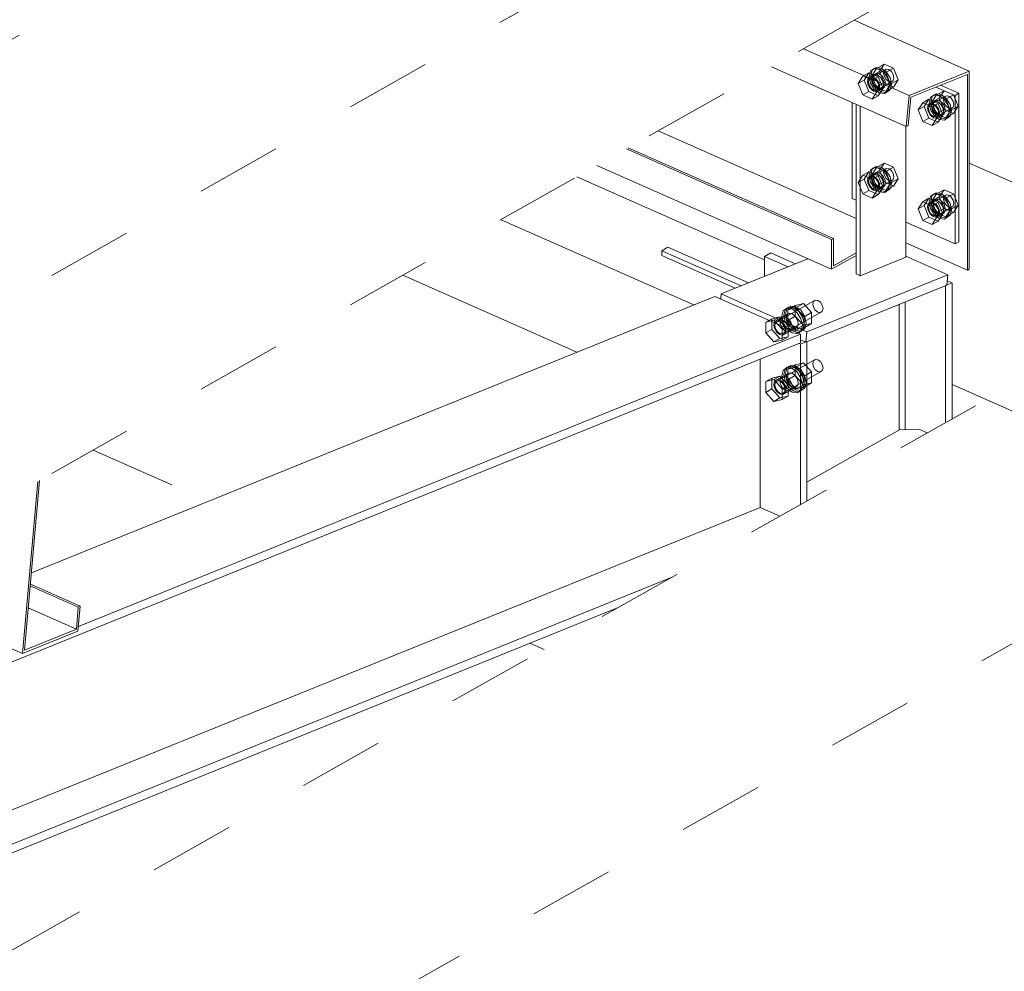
# Model space of a CAD drawing. Header units: millimetres. Extents: x -127 to 701, y 152 to 732.
# Tile 68 of 75: x 673 to 684, y 282 to 293. Entities that reach past the tile are written whole.
import ezdxf

# ---------------------------------------------------------------- set-up
doc = ezdxf.new("R2010")
doc.units = ezdxf.units.MM
for name, pattern in [('XKITLINE00', [0]), ('XKITLINE01', [4, 1, -1, 1, -1]), ('XKITLINE02', [4, 2, -2])]:
    doc.linetypes.add(name, pattern=pattern)
doc.layers.add('Schrauben', color=7, linetype='Continuous', lineweight=0)
doc.layers.add('Teil', color=7, linetype='Continuous', lineweight=0)

msp = doc.modelspace()

# ---------------------------------------------------------------- linework, layer by layer
at = {"layer": 'Schrauben', "linetype": 'XKITLINE02', "lineweight": 0}
for p, q in [((682.526, 292.533), (682.51, 292.471)), ((682.57, 292.564), (682.526, 292.533)), ((682.532, 292.483), (682.548, 292.546)), ((682.533, 292.454), (682.71, 292.554)), ((682.597, 292.564), (682.542, 292.479)), ((682.542, 292.479), (682.63, 292.529)), ((682.548, 292.546), (682.592, 292.577)), ((682.57, 292.564), (682.592, 292.577)), ((682.629, 292.556), (682.57, 292.564)), ((682.592, 292.577), (682.652, 292.569)), ((682.597, 292.564), (682.685, 292.614)), ((682.706, 292.516), (682.597, 292.564)), ((682.689, 292.511), (682.629, 292.556)), ((682.63, 292.529), (682.685, 292.614)), ((682.685, 292.395), (682.63, 292.529)), ((682.652, 292.569), (682.711, 292.524)), ((682.68, 292.507), (682.688, 292.538)), ((682.685, 292.614), (682.795, 292.566)), ((682.688, 292.538), (682.71, 292.554)), ((682.706, 292.516), (682.795, 292.566)), ((682.71, 292.554), (682.74, 292.55)), ((682.74, 292.55), (682.77, 292.527)), ((682.77, 292.527), (682.792, 292.492)), ((682.795, 292.566), (682.849, 292.432)), ((682.438, 292.474), (682.383, 292.389)), ((682.383, 292.389), (682.454, 292.429)), ((682.438, 292.474), (682.508, 292.514)), ((682.547, 292.426), (682.438, 292.474)), ((682.454, 292.429), (682.508, 292.514)), ((682.508, 292.295), (682.454, 292.429)), ((682.497, 292.435), (682.493, 292.411)), ((682.493, 292.411), (682.497, 292.385)), ((682.507, 292.453), (682.497, 292.435)), ((682.511, 292.438), (682.503, 292.407)), ((682.522, 292.464), (682.507, 292.453)), ((682.508, 292.514), (682.618, 292.466)), ((682.51, 292.471), (682.526, 292.394)), ((682.533, 292.454), (682.511, 292.438)), ((682.522, 292.464), (682.566, 292.489)), ((682.542, 292.467), (682.522, 292.464)), ((682.548, 292.407), (682.532, 292.483)), ((682.563, 292.45), (682.533, 292.454)), ((682.541, 292.46), (682.537, 292.436)), ((682.537, 292.436), (682.541, 292.41)), ((682.551, 292.478), (682.541, 292.46)), ((682.541, 292.41), (682.551, 292.383)), ((682.542, 292.479), (682.597, 292.345)), ((682.563, 292.461), (682.542, 292.467)), ((682.547, 292.426), (682.618, 292.466)), ((682.602, 292.292), (682.547, 292.426)), ((682.566, 292.489), (682.551, 292.478)), ((682.56, 292.449), (682.563, 292.472)), ((682.563, 292.422), (682.56, 292.449)), ((682.563, 292.472), (682.573, 292.49)), ((682.585, 292.448), (682.563, 292.461)), ((682.593, 292.427), (682.563, 292.45)), ((682.573, 292.395), (682.563, 292.422)), ((682.566, 292.489), (682.588, 292.501)), ((682.586, 292.492), (682.566, 292.489)), ((682.573, 292.49), (682.588, 292.501)), ((682.604, 292.428), (682.585, 292.448)), ((682.607, 292.486), (682.586, 292.492)), ((682.588, 292.501), (682.608, 292.504)), ((682.615, 292.392), (682.593, 292.427)), ((682.62, 292.403), (682.604, 292.428)), ((682.629, 292.473), (682.607, 292.486)), ((682.608, 292.504), (682.629, 292.499)), ((682.618, 292.466), (682.673, 292.332)), ((682.629, 292.499), (682.651, 292.485)), ((682.648, 292.453), (682.629, 292.473)), ((682.664, 292.428), (682.648, 292.453)), ((682.651, 292.485), (682.671, 292.465)), ((682.674, 292.401), (682.664, 292.428)), ((682.671, 292.465), (682.686, 292.44)), ((682.688, 292.469), (682.68, 292.507)), ((682.686, 292.44), (682.696, 292.413)), ((682.71, 292.434), (682.688, 292.469)), ((682.733, 292.441), (682.689, 292.511)), ((682.696, 292.413), (682.699, 292.387)), ((682.761, 292.382), (682.706, 292.516)), ((682.74, 292.411), (682.71, 292.434)), ((682.711, 292.524), (682.755, 292.454)), ((682.749, 292.365), (682.733, 292.441)), ((682.77, 292.407), (682.74, 292.411)), ((682.755, 292.454), (682.771, 292.377)), ((682.761, 292.382), (682.849, 292.432)), ((682.792, 292.423), (682.77, 292.407)), ((682.792, 292.492), (682.8, 292.454)), ((682.8, 292.454), (682.792, 292.423)), ((682.795, 292.346), (682.849, 292.432)), ((682.383, 292.389), (682.438, 292.255)), ((682.438, 292.255), (682.508, 292.295)), ((682.497, 292.385), (682.507, 292.358)), ((682.503, 292.407), (682.511, 292.369)), ((682.507, 292.358), (682.522, 292.333)), ((682.618, 292.246), (682.508, 292.295)), ((682.511, 292.369), (682.533, 292.334)), ((682.522, 292.333), (682.542, 292.313)), ((682.526, 292.394), (682.57, 292.324)), ((682.533, 292.334), (682.563, 292.311)), ((682.542, 292.313), (682.563, 292.3)), ((682.592, 292.337), (682.548, 292.407)), ((682.551, 292.383), (682.566, 292.358)), ((682.563, 292.311), (682.593, 292.307)), ((682.563, 292.3), (682.585, 292.294)), ((682.566, 292.358), (682.586, 292.338)), ((682.57, 292.324), (682.629, 292.279)), ((682.588, 292.371), (682.573, 292.395)), ((682.585, 292.294), (682.604, 292.297)), ((682.586, 292.338), (682.607, 292.325)), ((682.608, 292.351), (682.588, 292.371)), ((682.652, 292.292), (682.592, 292.337)), ((682.593, 292.307), (682.77, 292.407)), ((682.593, 292.307), (682.615, 292.323)), ((682.597, 292.345), (682.685, 292.395)), ((682.597, 292.345), (682.706, 292.296)), ((682.602, 292.292), (682.673, 292.332)), ((682.604, 292.297), (682.648, 292.322)), ((682.604, 292.297), (682.62, 292.308)), ((682.607, 292.325), (682.629, 292.319)), ((682.629, 292.337), (682.608, 292.351)), ((682.623, 292.354), (682.615, 292.392)), ((682.615, 292.323), (682.623, 292.354)), ((682.618, 292.246), (682.673, 292.332)), ((682.63, 292.376), (682.62, 292.403)), ((682.62, 292.308), (682.63, 292.326)), ((682.651, 292.331), (682.629, 292.337)), ((682.629, 292.319), (682.648, 292.322)), ((682.633, 292.349), (682.63, 292.376)), ((682.63, 292.326), (682.633, 292.349)), ((682.648, 292.322), (682.671, 292.334)), ((682.648, 292.322), (682.664, 292.333)), ((682.671, 292.334), (682.651, 292.331)), ((682.664, 292.333), (682.674, 292.351)), ((682.686, 292.345), (682.671, 292.334)), ((682.677, 292.374), (682.674, 292.401)), ((682.674, 292.351), (682.677, 292.374)), ((682.795, 292.346), (682.685, 292.395)), ((682.696, 292.363), (682.686, 292.345)), ((682.689, 292.271), (682.733, 292.303)), ((682.699, 292.387), (682.696, 292.363)), ((682.706, 292.296), (682.761, 292.382)), ((682.706, 292.296), (682.795, 292.346)), ((682.755, 292.315), (682.711, 292.284)), ((682.733, 292.303), (682.749, 292.365)), ((682.771, 292.377), (682.755, 292.315)), ((683.296, 292.255), (683.384, 292.305)), ((683.329, 292.219), (683.384, 292.305)), ((683.384, 292.305), (683.494, 292.257)), ((682.438, 292.255), (682.547, 292.207)), ((682.547, 292.207), (682.602, 292.292)), ((682.547, 292.207), (682.618, 292.246)), ((682.629, 292.279), (682.689, 292.271)), ((682.711, 292.284), (682.652, 292.292)), ((682.689, 292.271), (682.711, 292.284)), ((683.225, 292.224), (683.209, 292.162)), ((683.269, 292.255), (683.225, 292.224)), ((683.231, 292.174), (683.247, 292.236)), ((683.232, 292.144), (683.409, 292.244)), ((683.296, 292.255), (683.241, 292.17)), ((683.241, 292.17), (683.329, 292.219)), ((683.247, 292.236), (683.291, 292.268)), ((683.262, 292.163), (683.272, 292.181)), ((683.265, 292.18), (683.287, 292.192)), ((683.285, 292.183), (683.265, 292.18)), ((683.269, 292.255), (683.291, 292.268)), ((683.328, 292.247), (683.269, 292.255)), ((683.272, 292.181), (683.287, 292.192)), ((683.306, 292.177), (683.285, 292.183)), ((683.287, 292.192), (683.307, 292.195)), ((683.291, 292.268), (683.351, 292.26)), ((683.405, 292.207), (683.296, 292.255)), ((683.307, 292.195), (683.328, 292.189)), ((683.388, 292.202), (683.328, 292.247)), ((683.328, 292.189), (683.35, 292.176)), ((683.384, 292.086), (683.329, 292.219)), ((683.351, 292.26), (683.41, 292.215)), ((683.379, 292.198), (683.387, 292.229)), ((683.387, 292.159), (683.379, 292.198)), ((683.387, 292.229), (683.409, 292.244)), ((683.432, 292.132), (683.388, 292.202)), ((683.405, 292.207), (683.494, 292.257)), ((683.46, 292.073), (683.405, 292.207)), ((683.409, 292.244), (683.439, 292.24)), ((683.41, 292.215), (683.454, 292.144)), ((683.439, 292.24), (683.469, 292.218)), ((683.469, 292.218), (683.491, 292.183)), ((683.491, 292.183), (683.499, 292.145)), ((683.494, 292.257), (683.548, 292.123)), ((683.209, 292.162), (683.225, 292.085)), ((683.221, 292.155), (683.265, 292.18)), ((683.225, 292.085), (683.269, 292.015)), ((683.247, 292.098), (683.231, 292.174)), ((683.24, 292.151), (683.236, 292.127)), ((683.236, 292.127), (683.24, 292.101)), ((683.25, 292.169), (683.24, 292.151)), ((683.24, 292.101), (683.25, 292.074)), ((683.241, 292.17), (683.296, 292.036)), ((683.291, 292.028), (683.247, 292.098)), ((683.265, 292.18), (683.25, 292.169)), ((683.25, 292.074), (683.265, 292.049)), ((683.259, 292.14), (683.262, 292.163)), ((683.262, 292.113), (683.259, 292.14)), ((683.272, 292.086), (683.262, 292.113)), ((683.287, 292.061), (683.272, 292.086)), ((683.292, 291.998), (683.469, 292.098)), ((683.296, 292.036), (683.384, 292.086)), ((683.328, 292.163), (683.306, 292.177)), ((683.347, 292.143), (683.328, 292.163)), ((683.363, 292.119), (683.347, 292.143)), ((683.35, 292.176), (683.37, 292.156)), ((683.373, 292.092), (683.363, 292.119)), ((683.37, 292.156), (683.385, 292.131)), ((683.376, 292.065), (683.373, 292.092)), ((683.373, 292.042), (683.376, 292.065)), ((683.494, 292.037), (683.384, 292.086)), ((683.385, 292.131), (683.395, 292.104)), ((683.409, 292.124), (683.387, 292.159)), ((683.395, 292.104), (683.398, 292.078)), ((683.398, 292.078), (683.395, 292.054)), ((683.405, 291.987), (683.46, 292.073)), ((683.439, 292.102), (683.409, 292.124)), ((683.448, 292.056), (683.432, 292.132)), ((683.469, 292.098), (683.439, 292.102)), ((683.454, 292.144), (683.47, 292.068)), ((683.47, 292.068), (683.454, 292.006)), ((683.46, 292.073), (683.548, 292.123)), ((683.491, 292.113), (683.469, 292.098)), ((683.499, 292.145), (683.491, 292.113)), ((683.494, 292.037), (683.548, 292.123)), ((683.265, 292.049), (683.285, 292.029)), ((683.269, 292.015), (683.328, 291.97)), ((683.285, 292.029), (683.306, 292.015)), ((683.307, 292.041), (683.287, 292.061)), ((683.351, 291.983), (683.291, 292.028)), ((683.296, 292.036), (683.405, 291.987)), ((683.303, 291.988), (683.347, 292.013)), ((683.306, 292.015), (683.328, 292.01)), ((683.328, 292.028), (683.307, 292.041)), ((683.35, 292.022), (683.328, 292.028)), ((683.328, 292.01), (683.347, 292.013)), ((683.328, 291.97), (683.388, 291.962)), ((683.347, 292.013), (683.37, 292.025)), ((683.347, 292.013), (683.363, 292.024)), ((683.37, 292.025), (683.35, 292.022)), ((683.41, 291.975), (683.351, 291.983)), ((683.363, 292.024), (683.373, 292.042)), ((683.385, 292.036), (683.37, 292.025)), ((683.395, 292.054), (683.385, 292.036)), ((683.388, 291.962), (683.432, 291.993)), ((683.388, 291.962), (683.41, 291.975)), ((683.405, 291.987), (683.494, 292.037)), ((683.454, 292.006), (683.41, 291.975)), ((683.432, 291.993), (683.448, 292.056)), ((682.526, 291.378), (682.51, 291.316)), ((682.57, 291.41), (682.526, 291.378)), ((682.532, 291.329), (682.548, 291.391)), ((682.533, 291.299), (682.71, 291.399)), ((682.597, 291.41), (682.542, 291.324)), ((682.548, 291.391), (682.592, 291.422)), ((682.57, 291.41), (682.592, 291.422)), ((682.629, 291.402), (682.57, 291.41)), ((682.592, 291.422), (682.652, 291.414)), ((682.597, 291.41), (682.685, 291.459)), ((682.706, 291.361), (682.597, 291.41)), ((682.689, 291.357), (682.629, 291.402)), ((682.63, 291.374), (682.685, 291.459)), ((682.652, 291.414), (682.711, 291.369)), ((682.68, 291.352), (682.688, 291.383)), ((682.685, 291.459), (682.795, 291.411)), ((682.688, 291.383), (682.71, 291.399)), ((682.706, 291.361), (682.795, 291.411)), ((682.71, 291.399), (682.74, 291.395)), ((682.74, 291.395), (682.77, 291.372)), ((682.795, 291.411), (682.849, 291.277)), ((682.438, 291.32), (682.383, 291.234)), ((682.383, 291.234), (682.454, 291.274)), ((682.438, 291.32), (682.508, 291.36)), ((682.547, 291.271), (682.438, 291.32)), ((682.454, 291.274), (682.508, 291.36)), ((682.508, 291.14), (682.454, 291.274)), ((682.497, 291.28), (682.493, 291.257)), ((682.507, 291.298), (682.497, 291.28)), ((682.511, 291.283), (682.503, 291.252)), ((682.522, 291.309), (682.507, 291.298)), ((682.508, 291.36), (682.618, 291.311)), ((682.51, 291.316), (682.526, 291.24)), ((682.533, 291.299), (682.511, 291.283)), ((682.522, 291.309), (682.566, 291.334)), ((682.542, 291.312), (682.522, 291.309)), ((682.548, 291.252), (682.532, 291.329)), ((682.563, 291.295), (682.533, 291.299)), ((682.541, 291.305), (682.537, 291.282)), ((682.537, 291.282), (682.541, 291.255)), ((682.551, 291.323), (682.541, 291.305)), ((682.542, 291.324), (682.63, 291.374)), ((682.542, 291.324), (682.597, 291.19)), ((682.563, 291.307), (682.542, 291.312)), ((682.547, 291.271), (682.618, 291.311)), ((682.602, 291.137), (682.547, 291.271)), ((682.566, 291.334), (682.551, 291.323)), ((682.56, 291.294), (682.563, 291.318)), ((682.563, 291.268), (682.56, 291.294)), ((682.563, 291.318), (682.573, 291.336)), ((682.585, 291.293), (682.563, 291.307)), ((682.593, 291.272), (682.563, 291.295)), ((682.573, 291.241), (682.563, 291.268)), ((682.566, 291.334), (682.588, 291.347)), ((682.586, 291.337), (682.566, 291.334)), ((682.573, 291.336), (682.588, 291.347)), ((682.604, 291.273), (682.585, 291.293)), ((682.607, 291.331), (682.586, 291.337)), ((682.588, 291.347), (682.608, 291.35)), ((682.615, 291.237), (682.593, 291.272)), ((682.62, 291.248), (682.604, 291.273)), ((682.629, 291.318), (682.607, 291.331)), ((682.608, 291.35), (682.629, 291.344)), ((682.618, 291.311), (682.673, 291.177)), ((682.629, 291.344), (682.651, 291.33)), ((682.648, 291.298), (682.629, 291.318)), ((682.685, 291.24), (682.63, 291.374)), ((682.664, 291.273), (682.648, 291.298)), ((682.651, 291.33), (682.671, 291.31)), ((682.674, 291.246), (682.664, 291.273)), ((682.671, 291.31), (682.686, 291.286)), ((682.688, 291.314), (682.68, 291.352)), ((682.686, 291.286), (682.696, 291.259)), ((682.71, 291.279), (682.688, 291.314)), ((682.733, 291.287), (682.689, 291.357)), ((682.761, 291.227), (682.706, 291.361)), ((682.74, 291.256), (682.71, 291.279)), ((682.711, 291.369), (682.755, 291.299)), ((682.749, 291.21), (682.733, 291.287)), ((682.755, 291.299), (682.771, 291.223)), ((682.761, 291.227), (682.849, 291.277)), ((682.77, 291.372), (682.792, 291.337)), ((682.792, 291.268), (682.77, 291.252)), ((682.792, 291.337), (682.8, 291.299)), ((682.8, 291.299), (682.792, 291.268)), ((682.795, 291.192), (682.849, 291.277)), ((682.383, 291.234), (682.438, 291.1)), ((682.493, 291.257), (682.497, 291.23)), ((682.497, 291.23), (682.507, 291.203)), ((682.503, 291.252), (682.511, 291.214)), ((682.507, 291.203), (682.522, 291.178)), ((682.511, 291.214), (682.533, 291.179)), ((682.522, 291.178), (682.542, 291.158)), ((682.526, 291.24), (682.57, 291.17)), ((682.533, 291.179), (682.563, 291.156)), ((682.541, 291.255), (682.551, 291.228)), ((682.542, 291.158), (682.563, 291.145)), ((682.592, 291.182), (682.548, 291.252)), ((682.551, 291.228), (682.566, 291.203)), ((682.563, 291.156), (682.593, 291.152)), ((682.566, 291.203), (682.586, 291.183)), ((682.57, 291.17), (682.629, 291.125)), ((682.588, 291.216), (682.573, 291.241)), ((682.586, 291.183), (682.607, 291.17)), ((682.608, 291.196), (682.588, 291.216)), ((682.652, 291.137), (682.592, 291.182)), ((682.593, 291.152), (682.77, 291.252)), ((682.593, 291.152), (682.615, 291.168)), ((682.597, 291.19), (682.685, 291.24)), ((682.597, 291.19), (682.706, 291.142)), ((682.602, 291.137), (682.673, 291.177)), ((682.604, 291.142), (682.648, 291.167)), ((682.604, 291.142), (682.62, 291.153)), ((682.607, 291.17), (682.629, 291.164)), ((682.629, 291.182), (682.608, 291.196)), ((682.623, 291.199), (682.615, 291.237)), ((682.615, 291.168), (682.623, 291.199)), ((682.618, 291.092), (682.673, 291.177)), ((682.63, 291.221), (682.62, 291.248)), ((682.62, 291.153), (682.63, 291.171)), ((682.651, 291.177), (682.629, 291.182)), ((682.629, 291.164), (682.648, 291.167)), ((682.633, 291.195), (682.63, 291.221)), ((682.63, 291.171), (682.633, 291.195)), ((682.648, 291.167), (682.671, 291.18)), ((682.648, 291.167), (682.664, 291.178)), ((682.671, 291.18), (682.651, 291.177)), ((682.664, 291.178), (682.674, 291.196)), ((682.686, 291.191), (682.671, 291.18)), ((682.677, 291.22), (682.674, 291.246)), ((682.674, 291.196), (682.677, 291.22)), ((682.795, 291.192), (682.685, 291.24)), ((682.696, 291.209), (682.686, 291.191)), ((682.689, 291.117), (682.733, 291.148)), ((682.696, 291.259), (682.699, 291.232)), ((682.699, 291.232), (682.696, 291.209)), ((682.706, 291.142), (682.761, 291.227)), ((682.706, 291.142), (682.795, 291.192)), ((682.755, 291.16), (682.711, 291.129)), ((682.733, 291.148), (682.749, 291.21)), ((682.77, 291.252), (682.74, 291.256)), ((682.771, 291.223), (682.755, 291.16)), ((683.296, 291.1), (683.384, 291.15)), ((683.329, 291.065), (683.384, 291.15)), ((683.384, 291.15), (683.494, 291.102)), ((682.438, 291.1), (682.508, 291.14)), ((682.438, 291.1), (682.547, 291.052)), ((682.618, 291.092), (682.508, 291.14)), ((682.547, 291.052), (682.602, 291.137)), ((682.547, 291.052), (682.618, 291.092)), ((682.563, 291.145), (682.585, 291.139)), ((682.585, 291.139), (682.604, 291.142)), ((682.629, 291.125), (682.689, 291.117)), ((682.711, 291.129), (682.652, 291.137)), ((682.689, 291.117), (682.711, 291.129)), ((683.225, 291.069), (683.209, 291.007)), ((683.269, 291.1), (683.225, 291.069)), ((683.231, 291.019), (683.247, 291.082)), ((683.232, 290.99), (683.409, 291.09)), ((683.296, 291.1), (683.241, 291.015)), ((683.241, 291.015), (683.329, 291.065)), ((683.247, 291.082), (683.291, 291.113)), ((683.265, 291.025), (683.287, 291.037)), ((683.269, 291.1), (683.291, 291.113)), ((683.328, 291.092), (683.269, 291.1)), ((683.272, 291.026), (683.287, 291.037)), ((683.287, 291.037), (683.307, 291.04)), ((683.291, 291.113), (683.351, 291.105)), ((683.405, 291.052), (683.296, 291.1)), ((683.307, 291.04), (683.328, 291.035)), ((683.388, 291.047), (683.328, 291.092)), ((683.328, 291.035), (683.35, 291.021)), ((683.384, 290.931), (683.329, 291.065)), ((683.351, 291.105), (683.41, 291.06)), ((683.379, 291.043), (683.387, 291.074)), ((683.387, 291.005), (683.379, 291.043)), ((683.387, 291.074), (683.409, 291.09)), ((683.432, 290.977), (683.388, 291.047)), ((683.405, 291.052), (683.494, 291.102)), ((683.46, 290.918), (683.405, 291.052)), ((683.409, 291.09), (683.439, 291.086)), ((683.41, 291.06), (683.454, 290.99)), ((683.439, 291.086), (683.469, 291.063)), ((683.469, 291.063), (683.491, 291.028)), ((683.494, 291.102), (683.548, 290.968)), ((683.209, 291.007), (683.225, 290.931)), ((683.221, 291), (683.265, 291.025)), ((683.225, 290.931), (683.269, 290.86)), ((683.247, 290.943), (683.231, 291.019)), ((683.24, 290.996), (683.236, 290.972)), ((683.236, 290.972), (683.24, 290.946)), ((683.25, 291.014), (683.24, 290.996)), ((683.24, 290.946), (683.25, 290.919)), ((683.241, 291.015), (683.296, 290.881)), ((683.291, 290.873), (683.247, 290.943)), ((683.265, 291.025), (683.25, 291.014)), ((683.25, 290.919), (683.265, 290.894)), ((683.259, 290.985), (683.262, 291.008)), ((683.262, 290.958), (683.259, 290.985)), ((683.262, 291.008), (683.272, 291.026)), ((683.272, 290.931), (683.262, 290.958)), ((683.285, 291.028), (683.265, 291.025)), ((683.287, 290.907), (683.272, 290.931)), ((683.306, 291.022), (683.285, 291.028)), ((683.292, 290.843), (683.469, 290.943)), ((683.296, 290.881), (683.384, 290.931)), ((683.328, 291.009), (683.306, 291.022)), ((683.347, 290.989), (683.328, 291.009)), ((683.363, 290.964), (683.347, 290.989)), ((683.35, 291.021), (683.37, 291.001)), ((683.373, 290.937), (683.363, 290.964)), ((683.37, 291.001), (683.385, 290.976)), ((683.376, 290.911), (683.373, 290.937)), ((683.494, 290.882), (683.384, 290.931)), ((683.385, 290.976), (683.395, 290.949)), ((683.409, 290.97), (683.387, 291.005)), ((683.395, 290.949), (683.398, 290.923)), ((683.398, 290.923), (683.395, 290.9)), ((683.405, 290.832), (683.46, 290.918)), ((683.439, 290.947), (683.409, 290.97)), ((683.448, 290.901), (683.432, 290.977)), ((683.469, 290.943), (683.439, 290.947)), ((683.454, 290.99), (683.47, 290.913)), ((683.46, 290.918), (683.548, 290.968)), ((683.491, 290.959), (683.469, 290.943)), ((683.491, 291.028), (683.499, 290.99)), ((683.499, 290.99), (683.491, 290.959)), ((683.494, 290.882), (683.548, 290.968)), ((683.265, 290.894), (683.285, 290.874)), ((683.269, 290.86), (683.328, 290.815)), ((683.285, 290.874), (683.306, 290.861)), ((683.307, 290.887), (683.287, 290.907)), ((683.351, 290.828), (683.291, 290.873)), ((683.296, 290.881), (683.405, 290.832)), ((683.303, 290.833), (683.347, 290.858)), ((683.306, 290.861), (683.328, 290.855)), ((683.328, 290.873), (683.307, 290.887)), ((683.35, 290.867), (683.328, 290.873)), ((683.328, 290.855), (683.347, 290.858)), ((683.328, 290.815), (683.388, 290.807)), ((683.347, 290.858), (683.37, 290.87)), ((683.347, 290.858), (683.363, 290.869)), ((683.37, 290.87), (683.35, 290.867)), ((683.41, 290.82), (683.351, 290.828)), ((683.363, 290.869), (683.373, 290.887)), ((683.385, 290.881), (683.37, 290.87)), ((683.373, 290.887), (683.376, 290.911)), ((683.395, 290.9), (683.385, 290.881)), ((683.388, 290.807), (683.432, 290.839)), ((683.388, 290.807), (683.41, 290.82)), ((683.405, 290.832), (683.494, 290.882)), ((683.454, 290.851), (683.41, 290.82)), ((683.432, 290.839), (683.448, 290.901)), ((683.47, 290.913), (683.454, 290.851)), ((681.883, 289.863), (681.441, 289.613)), ((681.575, 289.779), (681.531, 289.748)), ((681.597, 289.792), (681.553, 289.767)), ((681.553, 289.76), (681.597, 289.792)), ((681.562, 289.75), (681.65, 289.8)), ((681.657, 289.772), (681.562, 289.75)), ((681.635, 289.771), (681.575, 289.779)), ((681.597, 289.792), (681.657, 289.784)), ((681.695, 289.726), (681.635, 289.771)), ((681.65, 289.8), (681.745, 289.822)), ((681.65, 289.674), (681.65, 289.8)), ((681.657, 289.772), (681.745, 289.822)), ((681.657, 289.784), (681.717, 289.739)), ((681.752, 289.666), (681.657, 289.772)), ((681.745, 289.822), (681.84, 289.716)), ((681.853, 289.816), (681.861, 289.847)), ((681.861, 289.778), (681.853, 289.816)), ((681.861, 289.847), (681.883, 289.863)), ((681.883, 289.743), (681.861, 289.778)), ((681.883, 289.863), (681.913, 289.859)), ((681.913, 289.859), (681.943, 289.837)), ((681.943, 289.837), (681.965, 289.802)), ((681.965, 289.802), (681.973, 289.763)), ((681.376, 289.645), (681.471, 289.667)), ((681.4, 289.627), (681.471, 289.667)), ((681.571, 289.704), (681.43, 289.624)), ((681.471, 289.667), (681.566, 289.562)), ((681.501, 289.664), (681.485, 289.653)), ((681.509, 289.735), (681.493, 289.673)), ((681.493, 289.673), (681.509, 289.597)), ((681.501, 289.467), (681.943, 289.717)), ((681.52, 289.667), (681.501, 289.664)), ((681.553, 289.767), (681.509, 289.735)), ((681.531, 289.748), (681.515, 289.686)), ((681.515, 289.686), (681.531, 289.609)), ((681.542, 289.661), (681.52, 289.667)), ((681.537, 289.698), (681.553, 289.76)), ((681.553, 289.622), (681.537, 289.698)), ((681.563, 289.647), (681.542, 289.661)), ((681.543, 289.651), (681.546, 289.674)), ((681.546, 289.674), (681.556, 289.693)), ((681.613, 289.759), (681.553, 289.767)), ((681.556, 289.693), (681.571, 289.704)), ((681.562, 289.75), (681.562, 289.624)), ((681.562, 289.624), (681.65, 289.674)), ((681.571, 289.704), (681.591, 289.706)), ((681.591, 289.706), (681.613, 289.701)), ((681.672, 289.714), (681.613, 289.759)), ((681.613, 289.701), (681.634, 289.687)), ((681.634, 289.687), (681.654, 289.667)), ((681.745, 289.568), (681.65, 289.674)), ((681.654, 289.667), (681.669, 289.643)), ((681.716, 289.643), (681.672, 289.714)), ((681.738, 289.656), (681.695, 289.726)), ((681.717, 289.739), (681.76, 289.668)), ((681.754, 289.58), (681.738, 289.656)), ((681.752, 289.666), (681.84, 289.716)), ((681.752, 289.54), (681.752, 289.666)), ((681.76, 289.668), (681.777, 289.592)), ((681.84, 289.716), (681.84, 289.59)), ((681.913, 289.721), (681.883, 289.743)), ((681.943, 289.717), (681.913, 289.721)), ((681.965, 289.732), (681.943, 289.717)), ((681.973, 289.763), (681.965, 289.732)), ((681.306, 289.606), (681.376, 289.645)), ((681.4, 289.627), (681.306, 289.606)), ((681.306, 289.606), (681.306, 289.479)), ((681.376, 289.519), (681.376, 289.645)), ((681.495, 289.522), (681.4, 289.627)), ((681.405, 289.595), (681.401, 289.571)), ((681.401, 289.571), (681.405, 289.545)), ((681.415, 289.613), (681.405, 289.595)), ((681.405, 289.545), (681.415, 289.518)), ((681.419, 289.598), (681.411, 289.567)), ((681.411, 289.567), (681.419, 289.528)), ((681.43, 289.624), (681.415, 289.613)), ((681.441, 289.613), (681.419, 289.598)), ((681.45, 289.627), (681.43, 289.624)), ((681.471, 289.609), (681.441, 289.613)), ((681.471, 289.621), (681.45, 289.627)), ((681.493, 289.607), (681.471, 289.621)), ((681.501, 289.587), (681.471, 289.609)), ((681.475, 289.635), (681.472, 289.611)), ((681.472, 289.611), (681.475, 289.585)), ((681.485, 289.653), (681.475, 289.635)), ((681.475, 289.585), (681.485, 289.558)), ((681.485, 289.558), (681.501, 289.533)), ((681.512, 289.587), (681.493, 289.607)), ((681.495, 289.522), (681.566, 289.562)), ((681.523, 289.552), (681.501, 289.587)), ((681.509, 289.597), (681.553, 289.527)), ((681.528, 289.563), (681.512, 289.587)), ((681.531, 289.514), (681.523, 289.552)), ((681.538, 289.536), (681.528, 289.563)), ((681.531, 289.609), (681.575, 289.539)), ((681.546, 289.624), (681.543, 289.651)), ((681.556, 289.598), (681.546, 289.624)), ((681.597, 289.552), (681.553, 289.622)), ((681.571, 289.573), (681.556, 289.598)), ((681.562, 289.624), (681.657, 289.518)), ((681.583, 289.627), (681.563, 289.647)), ((681.566, 289.562), (681.566, 289.435)), ((681.591, 289.553), (681.571, 289.573)), ((681.598, 289.603), (681.583, 289.627)), ((681.613, 289.539), (681.591, 289.553)), ((681.657, 289.506), (681.597, 289.552)), ((681.608, 289.576), (681.598, 289.603)), ((681.612, 289.549), (681.608, 289.576)), ((681.608, 289.526), (681.612, 289.549)), ((681.669, 289.548), (681.654, 289.536)), ((681.657, 289.518), (681.745, 289.568)), ((681.657, 289.518), (681.752, 289.54)), ((681.669, 289.643), (681.679, 289.616)), ((681.679, 289.566), (681.669, 289.548)), ((681.679, 289.616), (681.682, 289.589)), ((681.682, 289.589), (681.679, 289.566)), ((681.732, 289.567), (681.716, 289.643)), ((681.716, 289.505), (681.732, 289.567)), ((681.738, 289.517), (681.754, 289.58)), ((681.84, 289.59), (681.745, 289.568)), ((681.752, 289.54), (681.84, 289.59)), ((681.777, 289.592), (681.76, 289.53)), ((681.306, 289.479), (681.376, 289.519)), ((681.306, 289.479), (681.4, 289.374)), ((681.471, 289.414), (681.376, 289.519)), ((681.415, 289.518), (681.43, 289.493)), ((681.419, 289.528), (681.441, 289.493)), ((681.43, 289.493), (681.45, 289.473)), ((681.441, 289.493), (681.471, 289.471)), ((681.45, 289.473), (681.471, 289.459)), ((681.471, 289.471), (681.501, 289.467)), ((681.471, 289.459), (681.493, 289.454)), ((681.566, 289.435), (681.471, 289.414)), ((681.493, 289.454), (681.512, 289.457)), ((681.495, 289.395), (681.495, 289.522)), ((681.495, 289.395), (681.566, 289.435)), ((681.501, 289.533), (681.52, 289.513)), ((681.501, 289.467), (681.523, 289.483)), ((681.654, 289.536), (681.512, 289.457)), ((681.512, 289.457), (681.528, 289.468)), ((681.52, 289.513), (681.542, 289.499)), ((681.523, 289.483), (681.531, 289.514)), ((681.528, 289.468), (681.538, 289.486)), ((681.541, 289.509), (681.538, 289.536)), ((681.538, 289.486), (681.541, 289.509)), ((681.542, 289.499), (681.563, 289.494)), ((681.553, 289.527), (681.613, 289.481)), ((681.563, 289.494), (681.583, 289.497)), ((681.575, 289.539), (681.635, 289.494)), ((681.583, 289.497), (681.598, 289.508)), ((681.598, 289.508), (681.608, 289.526)), ((681.634, 289.534), (681.613, 289.539)), ((681.613, 289.481), (681.672, 289.474)), ((681.654, 289.536), (681.634, 289.534)), ((681.635, 289.494), (681.695, 289.486)), ((681.717, 289.499), (681.657, 289.506)), ((681.672, 289.474), (681.716, 289.505)), ((681.717, 289.499), (681.672, 289.474)), ((681.695, 289.486), (681.738, 289.517)), ((681.76, 289.53), (681.717, 289.499)), ((681.4, 289.374), (681.471, 289.414)), ((681.4, 289.374), (681.495, 289.395)), ((681.883, 289.17), (681.441, 288.921)), ((681.575, 289.086), (681.531, 289.055)), ((681.597, 289.099), (681.553, 289.074)), ((681.553, 289.067), (681.597, 289.099)), ((681.562, 289.058), (681.65, 289.107)), ((681.635, 289.078), (681.575, 289.086)), ((681.597, 289.099), (681.657, 289.091)), ((681.65, 289.107), (681.745, 289.129)), ((681.65, 288.981), (681.65, 289.107)), ((681.657, 289.079), (681.745, 289.129)), ((681.657, 289.091), (681.717, 289.046)), ((681.745, 289.129), (681.84, 289.024)), ((681.853, 289.124), (681.861, 289.155)), ((681.861, 289.085), (681.853, 289.124)), ((681.861, 289.155), (681.883, 289.17)), ((681.883, 289.05), (681.861, 289.085)), ((681.883, 289.17), (681.913, 289.166)), ((681.913, 289.166), (681.943, 289.144)), ((681.943, 289.144), (681.965, 289.109)), ((681.965, 289.109), (681.973, 289.07)), ((681.376, 288.953), (681.471, 288.974)), ((681.4, 288.934), (681.471, 288.974)), ((681.571, 289.011), (681.43, 288.931)), ((681.471, 288.974), (681.566, 288.869)), ((681.501, 288.971), (681.485, 288.96)), ((681.509, 289.042), (681.493, 288.98)), ((681.493, 288.98), (681.509, 288.904)), ((681.943, 289.024), (681.501, 288.774)), ((681.52, 288.974), (681.501, 288.971)), ((681.553, 289.074), (681.509, 289.042)), ((681.531, 289.055), (681.515, 288.993)), ((681.515, 288.993), (681.531, 288.916)), ((681.542, 288.968), (681.52, 288.974)), ((681.537, 289.005), (681.553, 289.067)), ((681.553, 288.929), (681.537, 289.005)), ((681.563, 288.955), (681.542, 288.968)), ((681.543, 288.958), (681.546, 288.982)), ((681.546, 288.982), (681.556, 289)), ((681.613, 289.066), (681.553, 289.074)), ((681.556, 289), (681.571, 289.011)), ((681.657, 289.079), (681.562, 289.058)), ((681.562, 289.058), (681.562, 288.931)), ((681.562, 288.931), (681.65, 288.981)), ((681.571, 289.011), (681.591, 289.014)), ((681.591, 289.014), (681.613, 289.008)), ((681.672, 289.021), (681.613, 289.066)), ((681.613, 289.008), (681.634, 288.995)), ((681.634, 288.995), (681.654, 288.974)), ((681.695, 289.033), (681.635, 289.078)), ((681.745, 288.875), (681.65, 288.981)), ((681.654, 288.974), (681.669, 288.95)), ((681.752, 288.974), (681.657, 289.079)), ((681.716, 288.951), (681.672, 289.021)), ((681.738, 288.963), (681.695, 289.033)), ((681.717, 289.046), (681.76, 288.976)), ((681.752, 288.974), (681.84, 289.024)), ((681.752, 288.847), (681.752, 288.974)), ((681.76, 288.976), (681.777, 288.899)), ((681.84, 289.024), (681.84, 288.897)), ((681.913, 289.028), (681.883, 289.05)), ((681.943, 289.024), (681.913, 289.028)), ((681.965, 289.039), (681.943, 289.024)), ((681.973, 289.07), (681.965, 289.039)), ((681.306, 288.913), (681.376, 288.953)), ((681.4, 288.934), (681.306, 288.913)), ((681.306, 288.913), (681.306, 288.786)), ((681.376, 288.826), (681.376, 288.953)), ((681.495, 288.829), (681.4, 288.934)), ((681.405, 288.902), (681.401, 288.878)), ((681.401, 288.878), (681.405, 288.852)), ((681.415, 288.92), (681.405, 288.902)), ((681.405, 288.852), (681.415, 288.825)), ((681.419, 288.905), (681.411, 288.874)), ((681.411, 288.874), (681.419, 288.836)), ((681.43, 288.931), (681.415, 288.92)), ((681.441, 288.921), (681.419, 288.905)), ((681.45, 288.934), (681.43, 288.931)), ((681.471, 288.917), (681.441, 288.921)), ((681.471, 288.928), (681.45, 288.934)), ((681.493, 288.915), (681.471, 288.928)), ((681.501, 288.894), (681.471, 288.917)), ((681.475, 288.942), (681.472, 288.918)), ((681.472, 288.918), (681.475, 288.892)), ((681.485, 288.96), (681.475, 288.942)), ((681.475, 288.892), (681.485, 288.865)), ((681.485, 288.865), (681.501, 288.84)), ((681.512, 288.895), (681.493, 288.915)), ((681.495, 288.829), (681.566, 288.869)), ((681.523, 288.859), (681.501, 288.894)), ((681.509, 288.904), (681.553, 288.834)), ((681.528, 288.87), (681.512, 288.895)), ((681.531, 288.821), (681.523, 288.859)), ((681.538, 288.843), (681.528, 288.87)), ((681.531, 288.916), (681.575, 288.846)), ((681.546, 288.932), (681.543, 288.958)), ((681.556, 288.905), (681.546, 288.932)), ((681.597, 288.859), (681.553, 288.929)), ((681.571, 288.88), (681.556, 288.905)), ((681.562, 288.931), (681.657, 288.826)), ((681.583, 288.935), (681.563, 288.955)), ((681.566, 288.869), (681.566, 288.742)), ((681.591, 288.86), (681.571, 288.88)), ((681.598, 288.91), (681.583, 288.935)), ((681.613, 288.846), (681.591, 288.86)), ((681.657, 288.814), (681.597, 288.859)), ((681.608, 288.883), (681.598, 288.91)), ((681.612, 288.856), (681.608, 288.883)), ((681.608, 288.833), (681.612, 288.856)), ((681.669, 288.855), (681.654, 288.844)), ((681.657, 288.826), (681.745, 288.875)), ((681.669, 288.95), (681.679, 288.923)), ((681.679, 288.873), (681.669, 288.855)), ((681.679, 288.923), (681.682, 288.896)), ((681.682, 288.896), (681.679, 288.873)), ((681.732, 288.874), (681.716, 288.951)), ((681.716, 288.812), (681.732, 288.874)), ((681.754, 288.887), (681.738, 288.963)), ((681.738, 288.825), (681.754, 288.887)), ((681.84, 288.897), (681.745, 288.875)), ((681.752, 288.847), (681.84, 288.897)), ((681.777, 288.899), (681.76, 288.837)), ((681.306, 288.786), (681.376, 288.826)), ((681.306, 288.786), (681.4, 288.681)), ((681.471, 288.721), (681.376, 288.826)), ((681.415, 288.825), (681.43, 288.8)), ((681.419, 288.836), (681.441, 288.801)), ((681.43, 288.8), (681.45, 288.78)), ((681.441, 288.801), (681.471, 288.778)), ((681.45, 288.78), (681.471, 288.767)), ((681.471, 288.778), (681.501, 288.774)), ((681.471, 288.767), (681.493, 288.761)), ((681.566, 288.742), (681.471, 288.721)), ((681.493, 288.761), (681.512, 288.764)), ((681.495, 288.702), (681.495, 288.829)), ((681.495, 288.702), (681.566, 288.742)), ((681.501, 288.84), (681.52, 288.82)), ((681.501, 288.774), (681.523, 288.79)), ((681.654, 288.844), (681.512, 288.764)), ((681.512, 288.764), (681.528, 288.775)), ((681.52, 288.82), (681.542, 288.806)), ((681.523, 288.79), (681.531, 288.821)), ((681.528, 288.775), (681.538, 288.793)), ((681.541, 288.816), (681.538, 288.843)), ((681.538, 288.793), (681.541, 288.816)), ((681.542, 288.806), (681.563, 288.801)), ((681.553, 288.834), (681.613, 288.789)), ((681.563, 288.801), (681.583, 288.804)), ((681.575, 288.846), (681.635, 288.801)), ((681.583, 288.804), (681.598, 288.815)), ((681.598, 288.815), (681.608, 288.833)), ((681.634, 288.841), (681.613, 288.846)), ((681.613, 288.789), (681.672, 288.781)), ((681.654, 288.844), (681.634, 288.841)), ((681.635, 288.801), (681.695, 288.793)), ((681.657, 288.826), (681.752, 288.847)), ((681.717, 288.806), (681.657, 288.814)), ((681.672, 288.781), (681.716, 288.812)), ((681.717, 288.806), (681.672, 288.781)), ((681.695, 288.793), (681.738, 288.825)), ((681.76, 288.837), (681.717, 288.806)), ((681.4, 288.681), (681.471, 288.721)), ((681.4, 288.681), (681.495, 288.702))]:
    msp.add_line(p, q, dxfattribs=at)
at = {"layer": 'Schrauben', "linetype": 'XKITLINE00', "lineweight": 0}
for p, q in [((683.137, 292.165), (683.207, 292.205)), ((683.153, 292.12), (683.207, 292.205)), ((683.207, 292.205), (683.317, 292.157)), ((683.137, 292.165), (683.082, 292.08)), ((683.082, 292.08), (683.153, 292.12)), ((683.082, 292.08), (683.137, 291.946)), ((683.246, 292.117), (683.137, 292.165)), ((683.207, 291.986), (683.153, 292.12)), ((683.196, 292.126), (683.192, 292.102)), ((683.192, 292.102), (683.196, 292.076)), ((683.206, 292.144), (683.196, 292.126)), ((683.196, 292.076), (683.206, 292.049)), ((683.21, 292.129), (683.202, 292.098)), ((683.202, 292.098), (683.21, 292.059)), ((683.221, 292.155), (683.206, 292.144)), ((683.232, 292.144), (683.21, 292.129)), ((683.241, 292.158), (683.221, 292.155)), ((683.262, 292.14), (683.232, 292.144)), ((683.262, 292.152), (683.241, 292.158)), ((683.246, 292.117), (683.317, 292.157)), ((683.301, 291.983), (683.246, 292.117)), ((683.284, 292.138), (683.262, 292.152)), ((683.292, 292.118), (683.262, 292.14)), ((683.303, 292.118), (683.284, 292.138)), ((683.314, 292.083), (683.292, 292.118)), ((683.319, 292.094), (683.303, 292.118)), ((683.322, 292.045), (683.314, 292.083)), ((683.317, 292.157), (683.372, 292.023)), ((683.329, 292.067), (683.319, 292.094)), ((683.332, 292.04), (683.329, 292.067)), ((683.137, 291.946), (683.207, 291.986)), ((683.206, 292.049), (683.221, 292.024)), ((683.317, 291.937), (683.207, 291.986)), ((683.21, 292.059), (683.232, 292.024)), ((683.221, 292.024), (683.241, 292.004)), ((683.232, 292.024), (683.262, 292.002)), ((683.241, 292.004), (683.262, 291.99)), ((683.246, 291.897), (683.301, 291.983)), ((683.262, 292.002), (683.292, 291.998)), ((683.262, 291.99), (683.284, 291.985)), ((683.284, 291.985), (683.303, 291.988)), ((683.292, 291.998), (683.314, 292.014)), ((683.301, 291.983), (683.372, 292.023)), ((683.303, 291.988), (683.319, 291.999)), ((683.314, 292.014), (683.322, 292.045)), ((683.317, 291.937), (683.372, 292.023)), ((683.319, 291.999), (683.329, 292.017)), ((683.329, 292.017), (683.332, 292.04)), ((683.137, 291.946), (683.246, 291.897)), ((683.246, 291.897), (683.317, 291.937)), ((683.137, 291.01), (683.207, 291.05)), ((683.153, 290.965), (683.207, 291.05)), ((683.207, 291.05), (683.317, 291.002)), ((683.137, 291.01), (683.082, 290.925)), ((683.082, 290.925), (683.153, 290.965)), ((683.082, 290.925), (683.137, 290.791)), ((683.246, 290.962), (683.137, 291.01)), ((683.207, 290.831), (683.153, 290.965)), ((683.196, 290.971), (683.192, 290.947)), ((683.192, 290.947), (683.196, 290.921)), ((683.206, 290.989), (683.196, 290.971)), ((683.196, 290.921), (683.206, 290.894)), ((683.21, 290.974), (683.202, 290.943)), ((683.202, 290.943), (683.21, 290.905)), ((683.221, 291), (683.206, 290.989)), ((683.232, 290.99), (683.21, 290.974)), ((683.241, 291.003), (683.221, 291)), ((683.262, 290.986), (683.232, 290.99)), ((683.262, 290.997), (683.241, 291.003)), ((683.246, 290.962), (683.317, 291.002)), ((683.301, 290.828), (683.246, 290.962)), ((683.284, 290.984), (683.262, 290.997)), ((683.292, 290.963), (683.262, 290.986)), ((683.303, 290.964), (683.284, 290.984)), ((683.314, 290.928), (683.292, 290.963)), ((683.319, 290.939), (683.303, 290.964)), ((683.322, 290.89), (683.314, 290.928)), ((683.317, 291.002), (683.372, 290.868)), ((683.329, 290.912), (683.319, 290.939)), ((683.137, 290.791), (683.207, 290.831)), ((683.206, 290.894), (683.221, 290.869)), ((683.317, 290.783), (683.207, 290.831)), ((683.21, 290.905), (683.232, 290.87)), ((683.221, 290.869), (683.241, 290.849)), ((683.232, 290.87), (683.262, 290.847)), ((683.241, 290.849), (683.262, 290.836)), ((683.246, 290.743), (683.301, 290.828)), ((683.262, 290.847), (683.292, 290.843)), ((683.262, 290.836), (683.284, 290.83)), ((683.284, 290.83), (683.303, 290.833)), ((683.292, 290.843), (683.314, 290.859)), ((683.301, 290.828), (683.372, 290.868)), ((683.303, 290.833), (683.319, 290.844)), ((683.314, 290.859), (683.322, 290.89)), ((683.317, 290.783), (683.372, 290.868)), ((683.319, 290.844), (683.329, 290.862)), ((683.332, 290.886), (683.329, 290.912)), ((683.329, 290.862), (683.332, 290.886)), ((683.137, 290.791), (683.246, 290.743)), ((683.246, 290.743), (683.317, 290.783))]:
    msp.add_line(p, q, dxfattribs=at)
at = {"layer": 'Teil', "linetype": 'XKITLINE01', "lineweight": 0}
for p, q in [((686.528, 300.823), (663.726, 287.937)), ((689.524, 299.498), (663.726, 284.918)), ((689.524, 297.189), (663.726, 282.609)), ((683.678, 291.461), (684.761, 290.982)), ((663.726, 277.314), (684.803, 289.225)), ((621.142, 250.229), (689.524, 288.875)), ((683.478, 288.879), (686.873, 287.377)), ((673.464, 288.113), (674.811, 287.517)), ((678.556, 285.86), (678.72, 285.788))]:
    msp.add_line(p, q, dxfattribs=at)
at = {"layer": 'Teil', "linetype": 'XKITLINE00', "lineweight": 0}
for p, q in [((682.336, 293.127), (683.678, 292.533)), ((681.747, 292.793), (682.976, 292.249)), ((681.373, 292.582), (682.944, 291.887)), ((682.976, 292.249), (683.678, 292.533)), ((683.678, 292.533), (683.678, 290.224)), ((683.656, 292.495), (682.996, 292.228)), ((683.656, 290.211), (683.656, 292.495)), ((683.512, 292.249), (683.29, 292.347)), ((683.343, 292.369), (683.556, 292.274)), ((682.944, 291.887), (682.976, 292.249)), ((682.996, 292.228), (682.966, 291.896)), ((683.556, 292.274), (683.512, 292.249)), ((683.512, 290.517), (683.512, 292.249)), ((683.556, 290.542), (683.556, 292.274)), ((682.314, 291.047), (682.314, 292.166)), ((682.358, 290.169), (682.358, 292.147)), ((682.408, 290.147), (682.408, 292.125)), ((682.938, 290.362), (682.938, 291.89)), ((682.966, 291.896), (682.944, 291.887)), ((680.051, 291.835), (682.358, 290.815)), ((679.681, 291.626), (682.072, 290.568)), ((679.703, 291.639), (682.095, 290.581)), ((679.337, 291.432), (682.072, 290.222)), ((679.103, 291.299), (681.292, 290.331)), ((682.314, 291.047), (682.358, 291.028)), ((678.219, 290.8), (680.467, 289.806)), ((682.938, 290.771), (683.512, 290.517)), ((682.095, 290.581), (682.072, 290.568)), ((682.095, 290.263), (682.095, 290.581)), ((680.093, 290.438), (680.164, 290.478)), ((680.164, 290.478), (681.103, 290.063)), ((682.072, 290.568), (682.072, 290.222)), ((682.938, 290.529), (683.656, 290.211)), ((683.512, 290.517), (683.556, 290.542)), ((681.018, 290.029), (680.093, 290.438)), ((680.093, 290.438), (680.093, 290.381)), ((680.093, 290.381), (680.95, 290.002)), ((680.785, 289.935), (681.797, 290.344)), ((681.292, 290.372), (681.363, 290.412)), ((681.566, 290.251), (681.292, 290.372)), ((681.292, 290.372), (681.292, 290.14)), ((681.363, 290.412), (681.65, 290.285)), ((682.072, 290.222), (682.358, 290.383)), ((682.358, 290.412), (682.095, 290.263)), ((682.938, 290.362), (682.408, 290.147)), ((683.428, 290.158), (682.938, 290.375)), ((677.073, 290.152), (679.104, 289.254)), ((681.783, 289.493), (683.428, 290.158)), ((682.408, 290.147), (682.358, 290.169)), ((683.417, 290.037), (683.428, 290.158)), ((683.656, 290.211), (683.678, 290.224)), ((681.773, 289.372), (683.417, 290.037)), ((683.403, 290.032), (683.478, 290.062)), ((683.403, 288.434), (683.403, 290.032)), ((683.421, 290.087), (683.478, 290.062)), ((683.478, 288.476), (683.478, 290.062)), ((672.743, 286.68), (680.713, 289.905)), ((681.711, 289.464), (680.713, 289.905)), ((680.785, 289.935), (680.78, 289.876)), ((681.783, 289.493), (680.785, 289.935)), ((682.861, 288.346), (682.861, 289.813)), ((682.932, 288.35), (682.932, 289.841)), ((673.291, 286.056), (681.711, 289.464)), ((681.711, 289.365), (681.711, 289.464)), ((681.773, 289.372), (681.783, 289.493)), ((671.435, 285.206), (681.711, 289.365)), ((681.691, 289.356), (681.711, 289.347)), ((681.711, 289.399), (681.773, 289.372)), ((681.711, 289.347), (681.786, 289.378)), ((681.711, 287.478), (681.711, 289.347)), ((681.786, 287.52), (681.786, 289.378)), ((681.24, 287.444), (681.24, 289.174)), ((682.866, 288.348), (681.786, 287.738)), ((683.092, 288.355), (682.866, 288.348)), ((683.188, 288.312), (683.092, 288.355)), ((672.638, 285.739), (672.817, 287.747)), ((672.839, 287.759), (672.662, 285.778)), ((671.275, 283.412), (681.24, 287.444)), ((681.471, 287.342), (681.24, 287.444)), ((671.238, 282.998), (680.202, 286.625)), ((672.729, 286.53), (673.29, 286.282)), ((672.731, 286.548), (673.312, 286.291)), ((671.229, 282.895), (679.586, 286.277)), ((672.706, 286.271), (673.267, 286.023)), ((673.267, 286.023), (673.29, 286.282)), ((673.312, 286.291), (673.286, 286.001)), ((673.29, 286.282), (673.312, 286.291)), ((673.286, 286.001), (672.638, 285.739)), ((672.662, 285.778), (673.267, 286.023)), ((672.238, 285.916), (672.638, 285.739))]:
    msp.add_line(p, q, dxfattribs=at)

doc.saveas('drawing.dxf')
